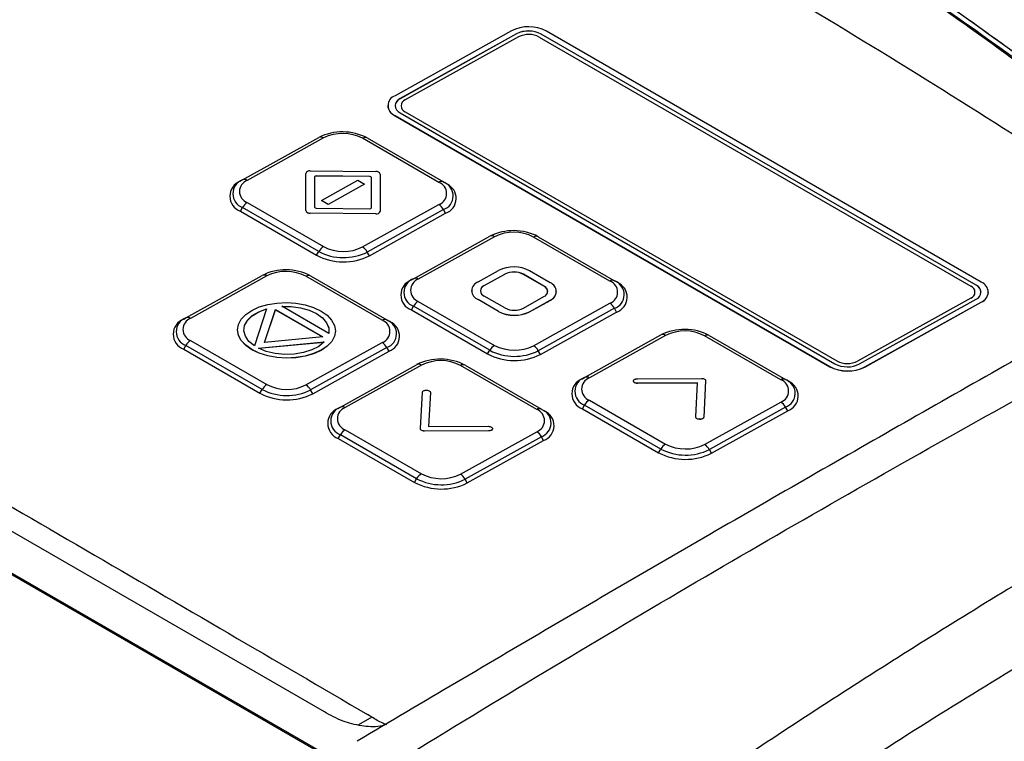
# Model space of a CAD drawing. Header units: millimetres. Extents: x -0.387 to 0.594, y -0.166 to 0.447.
# Tile 87 of 109: x 0.474 to 0.542, y 0.006 to 0.055. Entities that reach past the tile are written whole.
import ezdxf

# ---------------------------------------------------------------- set-up
doc = ezdxf.new("R2010")
doc.units = ezdxf.units.MM
doc.layers.add('FORMAT', color=7, linetype='Continuous')

msp = doc.modelspace()

# ---------------------------------------------------------------- linework, layer by layer
at = {"layer": 'FORMAT', "color": 7, "linetype": 'Continuous', "lineweight": 25}
for p, q in [((0.508126, 0.054724), (0.500137, 0.050273)), ((0.508479, 0.05452), (0.50049, 0.050069)), ((0.508479, 0.054512), (0.50049, 0.050061)), ((0.508621, 0.05431), (0.500844, 0.049977)), ((0.508479, 0.054512), (0.508479, 0.05452)), ((0.510035, 0.054296), (0.539662, 0.037193)), ((0.540016, 0.037277), (0.510176, 0.054503)), ((0.510176, 0.054503), (0.510176, 0.054495)), ((0.540016, 0.037269), (0.510176, 0.054495)), ((0.54037, 0.037474), (0.51053, 0.0547)), ((0.413823, 0.052067), (0.495601, 0.00486)), ((0.413903, 0.052118), (0.495685, 0.004908)), ((0.495292, 0.007988), (0.41975, 0.051596)), ((0.50049, 0.050069), (0.50049, 0.050061)), ((0.499639, 0.049605), (0.499639, 0.049597)), ((0.500137, 0.04891), (0.529977, 0.031684)), ((0.500137, 0.04891), (0.500137, 0.048901)), ((0.500137, 0.048901), (0.529977, 0.031676)), ((0.50049, 0.049107), (0.53033, 0.031881)), ((0.500844, 0.049175), (0.530472, 0.032072)), ((0.489671, 0.04449), (0.494903, 0.047405)), ((0.49523, 0.047374), (0.489999, 0.044459)), ((0.503145, 0.044326), (0.497912, 0.047347)), ((0.498235, 0.047371), (0.503467, 0.044351)), ((0.494019, 0.042393), (0.494023, 0.044942)), ((0.494019, 0.042385), (0.494022, 0.044934)), ((0.494023, 0.044943), (0.494022, 0.044935)), ((0.494023, 0.044942), (0.494022, 0.044934)), ((0.494323, 0.045109), (0.498816, 0.045061)), ((0.494621, 0.04471), (0.49462, 0.042615)), ((0.498417, 0.044726), (0.494721, 0.044765)), ((0.494721, 0.044765), (0.494721, 0.044757)), ((0.498417, 0.044718), (0.494721, 0.044757)), ((0.498417, 0.044726), (0.498417, 0.044718)), ((0.498514, 0.042572), (0.498517, 0.044668)), ((0.498514, 0.042569), (0.498517, 0.04466)), ((0.498517, 0.044668), (0.498517, 0.04466)), ((0.499116, 0.044888), (0.499112, 0.042339)), ((0.48952, 0.044403), (0.489671, 0.04449)), ((0.495085, 0.043079), (0.497586, 0.04447)), ((0.49805, 0.044202), (0.495548, 0.042811)), ((0.49805, 0.044194), (0.495548, 0.042803)), ((0.497586, 0.04447), (0.49805, 0.044202)), ((0.49805, 0.044202), (0.49805, 0.044194)), ((0.503467, 0.044351), (0.503524, 0.044317)), ((0.503674, 0.044224), (0.503524, 0.044317)), ((0.489521, 0.042345), (0.489672, 0.0426)), ((0.494904, 0.03958), (0.489672, 0.0426)), ((0.489999, 0.042938), (0.495231, 0.039918)), ((0.495548, 0.042811), (0.495085, 0.043079)), ((0.495085, 0.043079), (0.495085, 0.043071)), ((0.495548, 0.042803), (0.495085, 0.043071)), ((0.495548, 0.042811), (0.495548, 0.042803)), ((0.497913, 0.039891), (0.503145, 0.042805)), ((0.489521, 0.042345), (0.494753, 0.039325)), ((0.494019, 0.042393), (0.494019, 0.042385)), ((0.498812, 0.042172), (0.494318, 0.04222)), ((0.494318, 0.04222), (0.494318, 0.042212)), ((0.498812, 0.042164), (0.494318, 0.042212)), ((0.49472, 0.042557), (0.498414, 0.042516)), ((0.503468, 0.042461), (0.498236, 0.039546)), ((0.498381, 0.039288), (0.503613, 0.042203)), ((0.498514, 0.042572), (0.498514, 0.042571)), ((0.498812, 0.042172), (0.498812, 0.042164)), ((0.499112, 0.04233), (0.499112, 0.042338)), ((0.503613, 0.042203), (0.503468, 0.042461)), ((0.501409, 0.037714), (0.506641, 0.040629)), ((0.506968, 0.040598), (0.501737, 0.037683)), ((0.514883, 0.037551), (0.50965, 0.040571)), ((0.509973, 0.040595), (0.515205, 0.037575)), ((0.494753, 0.039325), (0.494904, 0.03958)), ((0.498381, 0.039288), (0.498236, 0.039546)), ((0.485784, 0.035025), (0.491016, 0.03794)), ((0.491343, 0.037909), (0.486111, 0.034994)), ((0.499257, 0.034861), (0.494025, 0.037882)), ((0.494347, 0.037906), (0.49958, 0.034885)), ((0.505835, 0.037491), (0.507249, 0.038279)), ((0.506259, 0.037246), (0.507673, 0.038034)), ((0.506259, 0.037238), (0.507673, 0.038026)), ((0.507673, 0.038034), (0.507673, 0.038026)), ((0.51036, 0.037205), (0.508946, 0.038021)), ((0.508946, 0.038021), (0.508946, 0.038013)), ((0.51036, 0.037197), (0.508946, 0.038013)), ((0.510784, 0.037441), (0.50937, 0.038258)), ((0.501258, 0.037627), (0.501409, 0.037714)), ((0.506259, 0.037246), (0.506259, 0.037238)), ((0.51036, 0.037205), (0.51036, 0.037197)), ((0.515205, 0.037575), (0.515262, 0.037541)), ((0.515412, 0.037448), (0.515262, 0.037541)), ((0.540016, 0.037269), (0.540016, 0.037277)), ((0.505396, 0.036901), (0.505396, 0.036893)), ((0.507674, 0.035708), (0.506259, 0.036525)), ((0.511224, 0.03682), (0.511224, 0.036828)), ((0.540867, 0.036771), (0.540868, 0.036779)), ((0.490818, 0.035776), (0.4914, 0.035944)), ((0.4914, 0.035944), (0.492028, 0.036048)), ((0.492028, 0.036048), (0.492684, 0.03608)), ((0.492362, 0.035827), (0.493021, 0.035817)), ((0.495593, 0.033962), (0.492362, 0.035827)), ((0.492377, 0.035818), (0.493021, 0.035809)), ((0.492684, 0.03608), (0.493338, 0.036036)), ((0.493338, 0.036036), (0.493964, 0.035921)), ((0.493964, 0.035921), (0.494545, 0.035741)), ((0.501259, 0.035569), (0.501409, 0.035825)), ((0.506642, 0.032804), (0.501409, 0.035825)), ((0.501737, 0.036162), (0.506969, 0.033142)), ((0.507249, 0.035472), (0.505835, 0.036288)), ((0.505835, 0.036288), (0.505835, 0.03628)), ((0.507249, 0.035464), (0.505835, 0.03628)), ((0.508946, 0.035695), (0.51036, 0.036483)), ((0.509371, 0.03545), (0.510785, 0.036238)), ((0.509371, 0.035442), (0.510785, 0.03623)), ((0.509651, 0.033115), (0.514883, 0.036029)), ((0.510785, 0.036238), (0.510785, 0.03623)), ((0.539663, 0.036391), (0.531886, 0.032058)), ((0.532027, 0.031864), (0.540016, 0.036315)), ((0.532381, 0.03166), (0.54037, 0.036111)), ((0.532381, 0.031652), (0.54037, 0.036103)), ((0.54037, 0.036103), (0.54037, 0.036111)), ((0.489589, 0.034935), (0.489896, 0.035262)), ((0.489896, 0.035262), (0.490312, 0.035545)), ((0.490005, 0.034859), (0.490332, 0.03518)), ((0.490005, 0.034851), (0.490332, 0.035171)), ((0.490312, 0.035545), (0.490818, 0.035776)), ((0.490332, 0.03518), (0.490781, 0.035449)), ((0.490332, 0.035171), (0.490781, 0.035441)), ((0.490332, 0.03518), (0.490332, 0.035171)), ((0.491327, 0.035658), (0.490487, 0.033104)), ((0.490781, 0.035449), (0.491327, 0.035658)), ((0.490781, 0.035441), (0.491324, 0.035648)), ((0.490781, 0.035449), (0.490781, 0.035441)), ((0.491188, 0.033342), (0.491931, 0.035598)), ((0.491191, 0.033342), (0.491931, 0.035589)), ((0.491931, 0.035598), (0.495181, 0.033721)), ((0.491931, 0.035598), (0.491931, 0.035589)), ((0.491931, 0.035589), (0.495169, 0.03372)), ((0.493021, 0.035817), (0.493657, 0.035727)), ((0.493021, 0.035817), (0.493021, 0.035809)), ((0.493021, 0.035809), (0.493657, 0.035719)), ((0.493657, 0.035727), (0.494243, 0.035562)), ((0.493657, 0.035727), (0.493657, 0.035719)), ((0.493657, 0.035719), (0.494243, 0.035553)), ((0.494243, 0.035562), (0.494752, 0.035327)), ((0.494243, 0.035562), (0.494243, 0.035553)), ((0.494243, 0.035553), (0.494752, 0.035319)), ((0.494545, 0.035741), (0.495059, 0.035498)), ((0.494752, 0.035327), (0.495156, 0.035035)), ((0.494752, 0.035327), (0.494752, 0.035319)), ((0.494752, 0.035319), (0.495156, 0.035026)), ((0.495059, 0.035498), (0.495478, 0.035205)), ((0.495478, 0.035205), (0.495787, 0.034871)), ((0.501259, 0.035569), (0.506491, 0.032549)), ((0.507249, 0.035472), (0.507249, 0.035464)), ((0.509371, 0.03545), (0.509371, 0.035442)), ((0.515206, 0.035685), (0.509974, 0.03277)), ((0.510119, 0.032512), (0.515351, 0.035427)), ((0.515351, 0.035427), (0.515206, 0.035685)), ((0.485633, 0.034938), (0.485784, 0.035025)), ((0.48933, 0.034208), (0.489394, 0.034581)), ((0.489394, 0.034581), (0.489589, 0.034935)), ((0.489769, 0.034135), (0.489811, 0.034507)), ((0.489769, 0.034133), (0.489811, 0.034499)), ((0.489811, 0.034507), (0.490005, 0.034859)), ((0.489811, 0.034499), (0.490005, 0.034851)), ((0.489811, 0.034507), (0.489811, 0.034499)), ((0.490005, 0.034859), (0.490005, 0.034851)), ((0.495156, 0.035035), (0.495441, 0.034698)), ((0.495156, 0.035035), (0.495156, 0.035026)), ((0.495156, 0.035026), (0.49544, 0.03469)), ((0.495441, 0.034698), (0.49544, 0.03469)), ((0.49544, 0.03469), (0.495588, 0.034327)), ((0.495441, 0.034698), (0.495588, 0.034336)), ((0.495787, 0.034871), (0.495979, 0.034514)), ((0.495979, 0.034514), (0.496044, 0.034143)), ((0.49958, 0.034885), (0.499636, 0.034852)), ((0.499787, 0.034759), (0.499636, 0.034852)), ((0.48933, 0.034208), (0.489329, 0.0342)), ((0.489397, 0.033827), (0.489329, 0.0342)), ((0.489397, 0.033835), (0.48933, 0.034208)), ((0.489589, 0.033475), (0.489397, 0.033835)), ((0.489397, 0.033835), (0.489397, 0.033827)), ((0.489589, 0.033467), (0.489397, 0.033827)), ((0.489868, 0.033767), (0.489769, 0.034135)), ((0.495588, 0.034336), (0.495593, 0.033962)), ((0.495588, 0.034336), (0.495588, 0.034327)), ((0.495588, 0.034327), (0.495593, 0.033962)), ((0.496044, 0.034143), (0.495979, 0.033773)), ((0.496044, 0.034135), (0.495979, 0.033765)), ((0.496044, 0.034143), (0.496044, 0.034135)), ((0.513147, 0.030938), (0.518379, 0.033853)), ((0.518706, 0.033822), (0.513475, 0.030908)), ((0.526621, 0.030775), (0.521388, 0.033795)), ((0.521711, 0.03382), (0.526943, 0.030799)), ((0.485633, 0.03288), (0.485784, 0.033135)), ((0.491017, 0.030115), (0.485784, 0.033135)), ((0.486111, 0.033473), (0.491344, 0.030452)), ((0.489898, 0.033144), (0.489589, 0.033475)), ((0.489589, 0.033475), (0.489589, 0.033467)), ((0.489898, 0.033136), (0.489589, 0.033467)), ((0.490113, 0.033416), (0.489868, 0.033767)), ((0.49031, 0.032852), (0.489898, 0.033144)), ((0.489898, 0.033144), (0.489898, 0.033136)), ((0.49031, 0.032844), (0.489898, 0.033136)), ((0.490487, 0.033104), (0.490113, 0.033416)), ((0.490759, 0.032947), (0.495276, 0.033378)), ((0.490776, 0.03294), (0.495265, 0.033369)), ((0.495181, 0.033721), (0.491188, 0.033342)), ((0.494026, 0.030425), (0.499257, 0.03334)), ((0.495276, 0.033378), (0.494904, 0.033072)), ((0.49579, 0.033418), (0.495481, 0.03309)), ((0.49579, 0.03341), (0.495481, 0.033082)), ((0.495979, 0.033773), (0.49579, 0.033418)), ((0.495979, 0.033765), (0.49579, 0.03341)), ((0.49579, 0.033418), (0.49579, 0.03341)), ((0.495979, 0.033773), (0.495979, 0.033765)), ((0.485633, 0.03288), (0.490866, 0.029859)), ((0.490821, 0.032611), (0.49031, 0.032852)), ((0.49031, 0.032852), (0.49031, 0.032844)), ((0.490821, 0.032603), (0.49031, 0.032844)), ((0.491303, 0.032729), (0.490759, 0.032947)), ((0.491403, 0.032431), (0.490821, 0.032611)), ((0.490821, 0.032611), (0.490821, 0.032603)), ((0.491402, 0.032423), (0.490821, 0.032603)), ((0.491919, 0.032586), (0.491303, 0.032729)), ((0.492567, 0.03252), (0.491919, 0.032586)), ((0.493223, 0.03254), (0.492567, 0.03252)), ((0.493849, 0.032643), (0.493223, 0.03254)), ((0.494418, 0.032824), (0.493849, 0.032643)), ((0.49455, 0.032572), (0.493967, 0.032402)), ((0.49455, 0.032564), (0.493967, 0.032394)), ((0.49958, 0.032996), (0.494348, 0.030081)), ((0.494904, 0.033072), (0.494418, 0.032824)), ((0.494494, 0.029823), (0.499726, 0.032737)), ((0.495059, 0.032804), (0.49455, 0.032572)), ((0.495059, 0.032796), (0.49455, 0.032564)), ((0.49455, 0.032572), (0.49455, 0.032564)), ((0.495481, 0.03309), (0.495059, 0.032804)), ((0.495481, 0.033082), (0.495059, 0.032796)), ((0.495059, 0.032804), (0.495059, 0.032796)), ((0.495481, 0.03309), (0.495481, 0.033082)), ((0.499726, 0.032737), (0.49958, 0.032996)), ((0.506491, 0.032549), (0.506642, 0.032804)), ((0.510119, 0.032512), (0.509974, 0.03277)), ((0.491403, 0.032431), (0.491402, 0.032423)), ((0.492031, 0.032306), (0.491402, 0.032423)), ((0.492031, 0.032314), (0.491403, 0.032431)), ((0.492685, 0.032271), (0.492031, 0.032314)), ((0.492031, 0.032314), (0.492031, 0.032306)), ((0.492685, 0.032263), (0.492031, 0.032306)), ((0.493338, 0.032301), (0.492685, 0.032271)), ((0.493338, 0.032293), (0.492685, 0.032263)), ((0.492685, 0.032271), (0.492685, 0.032263)), ((0.493967, 0.032402), (0.493338, 0.032301)), ((0.493967, 0.032394), (0.493338, 0.032293)), ((0.493338, 0.032301), (0.493338, 0.032293)), ((0.493967, 0.032402), (0.493967, 0.032394)), ((0.49639, 0.028902), (0.501622, 0.031817)), ((0.501949, 0.031786), (0.496718, 0.028871)), ((0.504954, 0.031783), (0.510186, 0.028763)), ((0.509864, 0.028738), (0.504631, 0.031759)), ((0.529977, 0.031676), (0.529977, 0.031684)), ((0.532381, 0.03166), (0.532381, 0.031652)), ((0.512996, 0.030851), (0.513147, 0.030938)), ((0.516505, 0.030693), (0.516505, 0.030685)), ((0.516585, 0.030586), (0.516585, 0.030578)), ((0.516772, 0.030851), (0.521172, 0.030875)), ((0.520897, 0.030562), (0.516787, 0.030539)), ((0.520896, 0.030553), (0.516787, 0.03053)), ((0.516787, 0.030539), (0.516787, 0.03053)), ((0.520783, 0.028232), (0.520897, 0.030562)), ((0.521454, 0.030712), (0.521332, 0.028218)), ((0.521454, 0.030704), (0.521332, 0.02821)), ((0.521454, 0.030712), (0.521454, 0.030704)), ((0.526943, 0.030799), (0.527, 0.030765)), ((0.52715, 0.030672), (0.527, 0.030765)), ((0.490866, 0.029859), (0.491017, 0.030115)), ((0.494494, 0.029823), (0.494348, 0.030081)), ((0.501878, 0.027428), (0.502022, 0.029922)), ((0.502571, 0.029906), (0.502437, 0.027577)), ((0.502571, 0.029898), (0.502437, 0.027577)), ((0.502571, 0.029906), (0.502571, 0.029898)), ((0.513475, 0.029386), (0.518707, 0.026366)), ((0.521389, 0.026339), (0.526621, 0.029254)), ((0.49624, 0.028815), (0.49639, 0.028902)), ((0.510186, 0.028763), (0.510243, 0.028729)), ((0.510394, 0.028636), (0.510243, 0.028729)), ((0.512997, 0.028793), (0.513147, 0.029049)), ((0.512997, 0.028793), (0.518229, 0.025773)), ((0.51838, 0.026028), (0.513147, 0.029049)), ((0.526944, 0.028909), (0.521712, 0.025994)), ((0.521857, 0.025736), (0.527089, 0.028651)), ((0.527089, 0.028651), (0.526944, 0.028909)), ((0.52105, 0.028069), (0.52105, 0.028061)), ((0.521332, 0.028218), (0.521332, 0.02821)), ((0.496718, 0.02735), (0.50195, 0.02433)), ((0.50656, 0.027276), (0.502159, 0.027264)), ((0.50656, 0.027268), (0.502159, 0.027255)), ((0.502159, 0.027264), (0.502159, 0.027255)), ((0.502437, 0.027577), (0.506547, 0.027588)), ((0.504632, 0.024302), (0.509864, 0.027217)), ((0.50656, 0.027276), (0.50656, 0.027268)), ((0.49624, 0.026757), (0.496391, 0.027012)), ((0.49624, 0.026757), (0.501472, 0.023737)), ((0.501623, 0.023992), (0.496391, 0.027012)), ((0.510187, 0.026873), (0.504955, 0.023958)), ((0.505101, 0.0237), (0.510332, 0.026615)), ((0.510332, 0.026615), (0.510187, 0.026873)), ((0.518229, 0.025773), (0.51838, 0.026028)), ((0.521857, 0.025736), (0.521712, 0.025994)), ((0.501472, 0.023737), (0.501623, 0.023992)), ((0.505101, 0.0237), (0.504955, 0.023958)), ((0.498547, 0.007634), (0.497633, 0.007094)), ((0.498551, 0.007638), (0.498246, 0.007809))]:
    msp.add_line(p, q, dxfattribs=at)
for centre, radius, start, end in [((0.509304, 0.052347), 0.0026535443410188, 62.48453, 116.356986), ((0.509311, 0.052842), 0.0018730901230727, 62.48453, 116.356986), ((0.509311, 0.052834), 0.0018730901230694, 62.48453, 116.356986), ((0.509314, 0.052911), 0.001560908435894, 62.48453, 116.356986), ((0.500384, 0.049592), 0.0007251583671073, 109.928721, 250.086631), ((0.500723, 0.049521), 0.0005880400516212, 113.315163, 173.344292), ((0.500665, 0.049588), 0.0005118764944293, 109.928721, 250.086631), ((0.500444, 0.049647), 0.0008064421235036, 183.603774, 247.628775), ((0.500989, 0.049576), 0.0004265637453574, 109.928721, 250.086631), ((0.49504, 0.047107), 0.0003283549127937, 54.576507, 114.665144), ((0.496536, 0.04411), 0.0036776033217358, 62.48453, 116.356986), ((0.496545, 0.044722), 0.0029601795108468, 62.48453, 116.356986), ((0.498094, 0.047085), 0.0003188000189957, 63.80885, 124.7896), ((0.494269, 0.044852), 0.0002621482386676, 78.141227, 160.013988), ((0.494703, 0.044669), 8.96446947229e-05, 78.784023, 157.001931), ((0.494703, 0.04468), 8.73419309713e-05, 78.126193, 160.060776), ((0.498433, 0.044638), 8.91447722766e-05, 19.618259, 100.298767), ((0.498433, 0.04463), 8.91447722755e-05, 19.618259, 100.298767), ((0.498864, 0.044798), 0.0002674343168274, 19.618259, 100.298767), ((0.489893, 0.043374), 0.0010944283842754, 109.928721, 250.086631), ((0.490014, 0.043545), 0.0010050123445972, 109.928721, 250.086631), ((0.490274, 0.043699), 0.0008089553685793, 109.928721, 250.086631), ((0.489808, 0.044192), 0.0003283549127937, 54.576507, 114.665144), ((0.502869, 0.043566), 0.0008089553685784, 289.928721, 70.086631), ((0.503327, 0.044065), 0.0003188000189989, 63.80885, 124.7896), ((0.503135, 0.0434), 0.0009962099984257, 289.520483, 67.010966), ((0.503251, 0.043225), 0.0010848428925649, 289.520483, 67.010966), ((0.490478, 0.042147), 0.000924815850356, 121.174541, 150.639535), ((0.494704, 0.042644), 8.9153720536e-05, 199.654312, 280.262714), ((0.502658, 0.042026), 0.0009186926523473, 28.249778, 58.015932), ((0.494271, 0.042483), 0.0002674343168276, 199.618259, 280.298767), ((0.494271, 0.042475), 0.0002674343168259, 199.618259, 280.298767), ((0.498432, 0.042602), 8.74153629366e-05, 258.119755, 340.003716), ((0.498866, 0.042429), 0.0002621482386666, 258.141227, 340.013988), ((0.498866, 0.042421), 0.0002621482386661, 258.141227, 340.013988), ((0.506778, 0.040331), 0.0003283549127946, 54.576507, 114.665144), ((0.508274, 0.037334), 0.0036776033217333, 62.48453, 116.356986), ((0.508283, 0.037946), 0.0029601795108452, 62.48453, 116.356986), ((0.509832, 0.040309), 0.0003188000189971, 63.80885, 124.7896), ((0.49571, 0.039126), 0.0009248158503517, 121.174541, 150.639535), ((0.496599, 0.042543), 0.0029601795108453, 242.48453, 296.356986), ((0.497427, 0.039111), 0.0009186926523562, 28.249778, 58.015932), ((0.496603, 0.042876), 0.0040048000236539, 242.48453, 296.356986), ((0.496603, 0.042841), 0.0036776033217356, 242.48453, 296.356986), ((0.508289, 0.036181), 0.0023413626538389, 62.48453, 116.356986), ((0.492648, 0.034644), 0.003677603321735, 62.48453, 116.356986), ((0.491153, 0.037641), 0.0003283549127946, 54.576507, 114.665144), ((0.492657, 0.035256), 0.0029601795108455, 62.48453, 116.356986), ((0.494207, 0.03762), 0.0003188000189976, 63.80885, 124.7896), ((0.508297, 0.036775), 0.0014048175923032, 62.48453, 116.356986), ((0.508297, 0.036767), 0.0014048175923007, 62.48453, 116.356986), ((0.501631, 0.036598), 0.0010944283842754, 109.928721, 250.086631), ((0.501752, 0.036769), 0.0010050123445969, 109.928721, 250.086631), ((0.502012, 0.036923), 0.0008089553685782, 109.928721, 250.086631), ((0.501546, 0.037416), 0.0003283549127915, 54.576507, 114.665144), ((0.506053, 0.03689), 0.0006398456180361, 109.928721, 250.086631), ((0.506434, 0.036833), 0.0004410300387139, 113.315163, 173.344292), ((0.50639, 0.036885), 0.0003839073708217, 109.928721, 250.086631), ((0.510186, 0.036793), 0.0004395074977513, 4.622419, 66.61013), ((0.51023, 0.036844), 0.0003839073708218, 289.928721, 70.086631), ((0.510567, 0.03684), 0.0006398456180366, 289.928721, 70.086631), ((0.514607, 0.03679), 0.000808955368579, 289.928721, 70.086631), ((0.515065, 0.037289), 0.0003188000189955, 63.80885, 124.7896), ((0.514873, 0.036624), 0.0009962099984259, 289.520483, 67.010966), ((0.514989, 0.036449), 0.0010848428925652, 289.520483, 67.010966), ((0.539517, 0.036792), 0.0004265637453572, 289.928721, 70.086631), ((0.539783, 0.036731), 0.0005860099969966, 4.622419, 66.61013), ((0.539842, 0.036796), 0.000511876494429, 289.928721, 70.086631), ((0.540123, 0.036793), 0.0007251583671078, 289.928721, 70.086631), ((0.506106, 0.036938), 0.0007115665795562, 183.603774, 247.628775), ((0.510494, 0.036905), 0.000735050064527, 293.315163, 353.344292), ((0.54004, 0.036868), 0.000833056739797, 293.315163, 353.344292), ((0.502215, 0.035371), 0.0009248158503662, 121.174541, 150.639535), ((0.514396, 0.03525), 0.0009186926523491, 28.249778, 58.015932), ((0.508331, 0.037548), 0.0023413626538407, 242.48453, 296.356986), ((0.508331, 0.03754), 0.0023413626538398, 242.48453, 296.356986), ((0.508323, 0.036954), 0.0014048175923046, 242.48453, 296.356986), ((0.486006, 0.033909), 0.0010944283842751, 109.928721, 250.086631), ((0.486126, 0.03408), 0.0010050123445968, 109.928721, 250.086631), ((0.486387, 0.034234), 0.0008089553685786, 109.928721, 250.086631), ((0.485921, 0.034727), 0.0003283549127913, 54.576507, 114.665144), ((0.499439, 0.034599), 0.0003188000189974, 63.80885, 124.7896), ((0.498982, 0.034101), 0.0008089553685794, 289.928721, 70.086631), ((0.499247, 0.033935), 0.0009962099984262, 289.520483, 67.010966), ((0.499363, 0.03376), 0.0010848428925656, 289.520483, 67.010966), ((0.518516, 0.033555), 0.0003283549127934, 54.576507, 114.665144), ((0.520012, 0.030558), 0.0036776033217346, 62.48453, 116.356986), ((0.520021, 0.03117), 0.0029601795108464, 62.48453, 116.356986), ((0.52157, 0.033533), 0.0003188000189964, 63.80885, 124.7896), ((0.48659, 0.032682), 0.000924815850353, 121.174541, 150.639535), ((0.498771, 0.032561), 0.0009186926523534, 28.249778, 58.015932), ((0.507448, 0.032351), 0.0009248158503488, 121.174541, 150.639535), ((0.508337, 0.035767), 0.0029601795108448, 242.48453, 296.356986), ((0.508341, 0.036101), 0.0040048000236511, 242.48453, 296.356986), ((0.508341, 0.036066), 0.0036776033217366, 242.48453, 296.356986), ((0.509165, 0.032335), 0.0009186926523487, 28.249778, 58.015932), ((0.501759, 0.031518), 0.0003283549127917, 54.576507, 114.665144), ((0.503255, 0.028522), 0.0036776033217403, 62.48453, 116.356986), ((0.503264, 0.029134), 0.0029601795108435, 62.48453, 116.356986), ((0.504813, 0.031497), 0.0003188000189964, 63.80885, 124.7896), ((0.531196, 0.033542), 0.0018730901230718, 242.48453, 296.356986), ((0.531193, 0.033456), 0.0015609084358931, 242.48453, 296.356986), ((0.531203, 0.034038), 0.002653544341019, 242.48453, 296.356986), ((0.531203, 0.034029), 0.0026535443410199, 242.48453, 296.356986), ((0.491823, 0.029661), 0.0009248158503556, 121.174541, 150.639535), ((0.492711, 0.033078), 0.0029601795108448, 242.48453, 296.356986), ((0.493539, 0.029646), 0.0009186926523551, 28.249778, 58.015932), ((0.513369, 0.029822), 0.0010944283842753, 109.928721, 250.086631), ((0.51349, 0.029994), 0.0010050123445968, 109.928721, 250.086631), ((0.51375, 0.030147), 0.0008089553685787, 109.928721, 250.086631), ((0.513284, 0.03064), 0.0003283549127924, 54.576507, 114.665144), ((0.526345, 0.030014), 0.0008089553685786, 289.928721, 70.086631), ((0.526803, 0.030513), 0.0003188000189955, 63.80885, 124.7896), ((0.526611, 0.029848), 0.0009962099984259, 289.520483, 67.010966), ((0.526727, 0.029673), 0.0010848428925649, 289.520483, 67.010966), ((0.492716, 0.033411), 0.0040048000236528, 242.48453, 296.356986), ((0.492716, 0.033376), 0.0036776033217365, 242.48453, 296.356986), ((0.513953, 0.028595), 0.0009248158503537, 121.174541, 150.639535), ((0.526134, 0.028474), 0.0009186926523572, 28.249778, 58.015932), ((0.496613, 0.027786), 0.001094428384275, 109.928721, 250.086631), ((0.496733, 0.027957), 0.0010050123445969, 109.928721, 250.086631), ((0.496993, 0.028111), 0.0008089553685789, 109.928721, 250.086631), ((0.496527, 0.028604), 0.0003283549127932, 54.576507, 114.665144), ((0.509588, 0.027978), 0.0008089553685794, 289.928721, 70.086631), ((0.510046, 0.028477), 0.0003188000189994, 63.80885, 124.7896), ((0.509854, 0.027812), 0.000996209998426, 289.520483, 67.010966), ((0.50997, 0.027637), 0.0010848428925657, 289.520483, 67.010966), ((0.497197, 0.026559), 0.0009248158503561, 121.174541, 150.639535), ((0.509377, 0.026438), 0.0009186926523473, 28.249778, 58.015932), ((0.519186, 0.025575), 0.0009248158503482, 121.174541, 150.639535), ((0.520075, 0.028991), 0.0029601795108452, 242.48453, 296.356986), ((0.520079, 0.029325), 0.0040048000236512, 242.48453, 296.356986), ((0.520079, 0.02929), 0.0036776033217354, 242.48453, 296.356986), ((0.520902, 0.02556), 0.0009186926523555, 28.249778, 58.015932), ((0.502429, 0.023538), 0.0009248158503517, 121.174541, 150.639535), ((0.503318, 0.026955), 0.0029601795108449, 242.48453, 296.356986), ((0.503323, 0.027288), 0.0040048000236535, 242.48453, 296.356986), ((0.503322, 0.027253), 0.0036776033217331, 242.48453, 296.356986), ((0.504146, 0.023523), 0.000918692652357, 28.249778, 58.015932)]:
    msp.add_arc(centre, radius, start, end, dxfattribs=at)
for points, knots in [([(0.4115878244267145, 0.0546705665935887), (0.4148598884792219, 0.0566687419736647), (0.4214044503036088, 0.0606653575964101), (0.4344965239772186, 0.068446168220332), (0.4499372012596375, 0.0773306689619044), (0.4677155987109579, 0.0871572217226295), (0.4789390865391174, 0.0930414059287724), (0.4845519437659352, 0.0959840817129)], [0, 0, 0, 0, 0.1343739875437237, 0.2687657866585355, 0.537670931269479, 0.7687896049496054, 1, 1, 1, 1]), ([(0.5724201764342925, 0.0452607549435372), (0.5683710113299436, 0.0482945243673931), (0.562294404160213, 0.0528473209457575), (0.5541777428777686, 0.0585131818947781), (0.5476374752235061, 0.0629286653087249), (0.5406522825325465, 0.0674436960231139), (0.5332284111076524, 0.0720131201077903), (0.5258196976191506, 0.0763410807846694), (0.5180270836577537, 0.0806465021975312), (0.509869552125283, 0.0848722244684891), (0.501360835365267, 0.0889509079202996), (0.4929057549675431, 0.0927001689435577), (0.4873375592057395, 0.0948890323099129), (0.4845515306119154, 0.0959842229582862)], [0, 0, 0, 0, 0.1362650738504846, 0.2044938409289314, 0.2728141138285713, 0.3562397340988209, 0.4397506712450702, 0.5235200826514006, 0.6073763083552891, 0.7051890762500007, 0.8031391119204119, 0.9015012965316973, 1, 1, 1, 1]), ([(0.4139004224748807, 0.0542572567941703), (0.4143244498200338, 0.0545213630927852), (0.4197436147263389, 0.0578967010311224), (0.4302056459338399, 0.0642547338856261), (0.445381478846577, 0.0730612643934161), (0.4606711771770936, 0.0815462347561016), (0.4709610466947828, 0.086896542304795), (0.4761068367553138, 0.0895721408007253)], [0, 0, 0, 0, 0.0207649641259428, 0.2653809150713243, 0.5100716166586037, 0.754995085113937, 1, 1, 1, 1]), ([(0.4760713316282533, 0.0877654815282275), (0.476582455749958, 0.088008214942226), (0.4775941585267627, 0.0884886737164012), (0.4794852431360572, 0.088907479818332), (0.4813959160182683, 0.0890374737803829), (0.483457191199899, 0.0889535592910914), (0.485404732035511, 0.0884959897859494), (0.4872739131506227, 0.087840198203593), (0.4924434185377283, 0.0861272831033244), (0.5006939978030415, 0.0829563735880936), (0.5119992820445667, 0.0777895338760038), (0.5230803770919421, 0.0718388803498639), (0.5339283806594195, 0.0651344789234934), (0.5445020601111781, 0.0576687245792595), (0.5519704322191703, 0.0517656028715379), (0.5564432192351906, 0.0479147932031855), (0.5581772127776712, 0.0464892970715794), (0.5595403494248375, 0.0450437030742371), (0.560078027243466, 0.0436220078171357), (0.5602118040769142, 0.0425214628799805), (0.5598864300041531, 0.0419423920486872), (0.5597722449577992, 0.0417391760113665)], [0, 0, 0, 0, 0.0161085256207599, 0.0318847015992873, 0.0474864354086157, 0.0633136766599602, 0.0845617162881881, 0.1059981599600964, 0.1274059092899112, 0.2555766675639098, 0.3836560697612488, 0.5117311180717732, 0.6396015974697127, 0.7675102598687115, 0.8958211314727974, 0.9172738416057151, 0.9387588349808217, 0.9600537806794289, 0.9759047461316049, 0.991544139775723, 1, 1, 1, 1]), ([(0.4760713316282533, 0.0877654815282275), (0.476582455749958, 0.088008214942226), (0.4775941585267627, 0.0884886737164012), (0.4794852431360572, 0.088907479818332), (0.4813959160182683, 0.0890374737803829), (0.483457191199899, 0.0889535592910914), (0.485404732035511, 0.0884959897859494), (0.4872739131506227, 0.087840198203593), (0.4924434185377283, 0.0861272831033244), (0.5006939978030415, 0.0829563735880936), (0.5119992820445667, 0.0777895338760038), (0.5230803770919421, 0.0718388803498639), (0.5339283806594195, 0.0651344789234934), (0.5445020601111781, 0.0576687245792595), (0.5519704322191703, 0.0517656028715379), (0.5564432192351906, 0.0479147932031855), (0.5581772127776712, 0.0464892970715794), (0.5595403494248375, 0.0450437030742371), (0.560078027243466, 0.0436220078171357), (0.5602118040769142, 0.0425214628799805), (0.5598864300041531, 0.0419423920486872), (0.5597722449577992, 0.0417391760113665)], [0, 0, 0, 0, 0.0161085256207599, 0.0318847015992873, 0.0474864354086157, 0.0633136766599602, 0.0845617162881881, 0.1059981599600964, 0.1274059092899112, 0.2555766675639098, 0.3836560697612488, 0.5117311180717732, 0.6396015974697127, 0.7675102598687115, 0.8958211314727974, 0.9172738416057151, 0.9387588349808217, 0.9600537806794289, 0.9759047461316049, 0.991544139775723, 1, 1, 1, 1]), ([(0.4777821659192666, 0.0835455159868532), (0.4780879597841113, 0.0837200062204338), (0.4786897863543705, 0.0840634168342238), (0.4798169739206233, 0.0843608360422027), (0.4811601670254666, 0.0844902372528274), (0.4825610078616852, 0.084286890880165), (0.4846314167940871, 0.0839295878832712), (0.4868779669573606, 0.0831442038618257), (0.4922569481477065, 0.0811990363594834), (0.5003011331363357, 0.0779465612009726), (0.5108935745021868, 0.0729447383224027), (0.5213411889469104, 0.0672854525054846), (0.5316219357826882, 0.0609801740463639), (0.5417288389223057, 0.0540356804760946), (0.5491547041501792, 0.04834722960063), (0.5540490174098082, 0.0443771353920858), (0.5560500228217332, 0.0426841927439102), (0.5571512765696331, 0.0413356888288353), (0.5574691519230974, 0.0407082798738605), (0.5575904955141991, 0.0404687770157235)], [0, 0, 0, 0, 0.0105790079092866, 0.0208203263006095, 0.030834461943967, 0.045958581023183, 0.0617681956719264, 0.0943113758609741, 0.127029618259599, 0.2575768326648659, 0.3878906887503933, 0.5181084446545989, 0.6482211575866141, 0.7784469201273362, 0.909065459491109, 0.9418186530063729, 0.9744020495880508, 0.9902284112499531, 1, 1, 1, 1]), ([(0.4777821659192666, 0.0835455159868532), (0.4780075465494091, 0.083679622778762), (0.4784522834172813, 0.0839442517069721), (0.4792630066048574, 0.0842207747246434), (0.4801064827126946, 0.0843947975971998), (0.4812474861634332, 0.0844767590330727), (0.4825618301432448, 0.0842879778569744), (0.4852315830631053, 0.0838183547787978), (0.4883807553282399, 0.0825802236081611), (0.4926359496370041, 0.0810264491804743), (0.4968295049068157, 0.0793242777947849), (0.501015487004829, 0.0775307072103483), (0.5065151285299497, 0.0750213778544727), (0.513305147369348, 0.0716537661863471), (0.522133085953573, 0.0667998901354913), (0.5316263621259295, 0.0609772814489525), (0.5417341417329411, 0.0540320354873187), (0.549160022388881, 0.0483425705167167), (0.5540553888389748, 0.0443723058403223), (0.5560551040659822, 0.0426786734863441), (0.5571558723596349, 0.0413298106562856), (0.5574723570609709, 0.0407020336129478), (0.5575932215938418, 0.0404622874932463)], [0, 0, 0, 0, 0.0079876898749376, 0.0157618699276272, 0.023383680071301, 0.0308910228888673, 0.0460142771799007, 0.0618229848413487, 0.1129360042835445, 0.1641827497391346, 0.2153564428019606, 0.266478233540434, 0.3175691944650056, 0.4178857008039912, 0.5181401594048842, 0.6482440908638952, 0.7784611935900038, 0.909071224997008, 0.9418223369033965, 0.9744015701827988, 0.9902240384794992, 1, 1, 1, 1]), ([(0.4776914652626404, 0.0834983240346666), (0.4766481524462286, 0.0829481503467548), (0.4746574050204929, 0.081898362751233), (0.4716667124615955, 0.0803054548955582), (0.4673619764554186, 0.0779977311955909), (0.4597794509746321, 0.0738791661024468), (0.4480685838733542, 0.0673604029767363), (0.4375786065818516, 0.0613191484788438), (0.4301710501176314, 0.0569604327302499), (0.4272655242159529, 0.0552340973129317), (0.424885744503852, 0.0538190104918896), (0.4231352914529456, 0.0527525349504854), (0.4216569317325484, 0.0519130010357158), (0.420969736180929, 0.0512942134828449), (0.4208568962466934, 0.0510412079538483), (0.4208271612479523, 0.0509745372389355)], [0, 0, 0, 0, 0.0545915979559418, 0.1041663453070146, 0.1564019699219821, 0.2797083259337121, 0.5006079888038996, 0.7684918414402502, 0.8279789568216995, 0.8876777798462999, 0.9205180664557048, 0.9520160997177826, 0.9802382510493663, 0.9947924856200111, 1, 1, 1, 1]), ([(0.4223093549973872, 0.0519497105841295), (0.4316126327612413, 0.0574503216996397), (0.4461267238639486, 0.0660318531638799), (0.4629333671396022, 0.075297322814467), (0.4714441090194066, 0.0798754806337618), (0.4751905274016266, 0.0818633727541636), (0.4768392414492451, 0.0827343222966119), (0.4776323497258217, 0.0831512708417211), (0.4779812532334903, 0.0833353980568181), (0.4781347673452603, 0.0834164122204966)], [0, 0, 0, 0, 0.4998351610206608, 0.7797953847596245, 0.9030815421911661, 0.9573511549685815, 0.9812338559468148, 0.9917430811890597, 1, 1, 1, 1]), ([(0.4782064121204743, 0.0833987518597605), (0.4773094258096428, 0.0829235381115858), (0.4745786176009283, 0.0814767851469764), (0.4681795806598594, 0.07807188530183), (0.4608407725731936, 0.0740752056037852), (0.4516655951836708, 0.0689793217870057), (0.4443243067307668, 0.0648187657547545), (0.4369829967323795, 0.0605760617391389), (0.4317020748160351, 0.057483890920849), (0.4272162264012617, 0.0548273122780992), (0.4245657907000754, 0.0532401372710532), (0.4235254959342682, 0.0526171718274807)], [0, 0, 0, 0, 0.0492403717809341, 0.1499086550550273, 0.3512484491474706, 0.4519167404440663, 0.6532565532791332, 0.7539248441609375, 0.8545931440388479, 0.9429278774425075, 1, 1, 1, 1]), ([(0.5553100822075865, 0.0391894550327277), (0.5553014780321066, 0.0391953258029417), (0.5549125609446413, 0.039460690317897), (0.5529998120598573, 0.0407628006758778), (0.5479981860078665, 0.0441089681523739), (0.5370120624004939, 0.0512111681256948), (0.5207149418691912, 0.0610471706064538), (0.5036747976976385, 0.0704710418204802), (0.4913225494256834, 0.0768037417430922), (0.4855530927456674, 0.0797258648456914), (0.4828104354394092, 0.0810218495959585), (0.4817595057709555, 0.0816208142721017), (0.4807106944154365, 0.0819586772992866), (0.4798167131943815, 0.0820107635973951), (0.4789389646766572, 0.0818995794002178), (0.4784800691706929, 0.0816925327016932), (0.4782506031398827, 0.0815890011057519)], [0, 0, 0, 0, 0.0003709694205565, 0.0167681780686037, 0.0823561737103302, 0.2135285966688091, 0.4758104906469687, 0.7379457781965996, 0.8690961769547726, 0.9346816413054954, 0.9510790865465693, 0.9674764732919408, 0.975603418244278, 0.9837320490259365, 0.9918653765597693, 0.9999999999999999, 0.9999999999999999, 0.9999999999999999, 0.9999999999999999]), ([(0.5281856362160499, 0.0700915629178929), (0.530074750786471, 0.0689211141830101), (0.5338542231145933, 0.0665794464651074), (0.5403732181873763, 0.0622248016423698), (0.5468194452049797, 0.0576213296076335), (0.5525835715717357, 0.0532156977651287), (0.5562038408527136, 0.0503148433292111), (0.5584500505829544, 0.0484837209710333), (0.5594683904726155, 0.0476210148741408), (0.5598922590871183, 0.0472619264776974)], [0, 0, 0, 0, 0.1742354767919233, 0.34858561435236, 0.6081009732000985, 0.7825801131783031, 0.8996939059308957, 0.9582491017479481, 1, 1, 1, 1]), ([(0.5281856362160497, 0.0700915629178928), (0.5308556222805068, 0.0684264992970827), (0.5361991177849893, 0.06509417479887), (0.5440933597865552, 0.0596171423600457), (0.5519057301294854, 0.0538183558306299), (0.5570124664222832, 0.0496412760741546), (0.5595675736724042, 0.0475513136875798)], [0, 0, 0, 0, 0.2491659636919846, 0.4986607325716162, 0.7491596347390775, 1, 1, 1, 1]), ([(0.5281856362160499, 0.0700915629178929), (0.530074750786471, 0.0689211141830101), (0.5338542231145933, 0.0665794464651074), (0.5403732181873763, 0.0622248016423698), (0.5468194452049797, 0.0576213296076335), (0.5525835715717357, 0.0532156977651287), (0.5562038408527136, 0.0503148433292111), (0.5584500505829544, 0.0484837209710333), (0.5594683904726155, 0.0476210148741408), (0.5598922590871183, 0.0472619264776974)], [0, 0, 0, 0, 0.1742354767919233, 0.34858561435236, 0.6081009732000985, 0.7825801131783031, 0.8996939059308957, 0.9582491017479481, 1, 1, 1, 1]), ([(0.5208933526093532, 0.0669304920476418), (0.5220656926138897, 0.0662453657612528), (0.5255829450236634, 0.0641898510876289), (0.5313959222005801, 0.060547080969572), (0.5394026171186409, 0.0551867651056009), (0.5469036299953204, 0.049607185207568), (0.5530655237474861, 0.0449130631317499), (0.5558699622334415, 0.0423726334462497), (0.5568363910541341, 0.0411418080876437), (0.5571193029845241, 0.0406385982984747), (0.5572613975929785, 0.0403858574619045)], [0, 0, 0, 0, 0.0920074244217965, 0.2760405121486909, 0.4602687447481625, 0.7310655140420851, 0.8897619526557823, 0.9568685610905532, 0.9783369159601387, 1, 1, 1, 1]), ([(0.5210124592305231, 0.066943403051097), (0.524190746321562, 0.0650493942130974), (0.5305494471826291, 0.0612601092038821), (0.5399352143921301, 0.0549022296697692), (0.5476328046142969, 0.0491850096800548), (0.5529812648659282, 0.0449807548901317), (0.5555849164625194, 0.0427989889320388), (0.5567254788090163, 0.0414552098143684), (0.5571404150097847, 0.040765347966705), (0.5573435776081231, 0.0404275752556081)], [0, 0, 0, 0, 0.2503181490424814, 0.5008037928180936, 0.751891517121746, 0.8778092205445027, 0.940412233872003, 0.9708244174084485, 1, 1, 1, 1]), ([(0.4993463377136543, 0.0040106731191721), (0.5026150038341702, 0.0060108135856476), (0.5091527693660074, 0.0100113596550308), (0.522241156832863, 0.0177943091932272), (0.5376963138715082, 0.0266704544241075), (0.555520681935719, 0.0364704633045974), (0.5667860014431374, 0.0423304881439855), (0.5724197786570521, 0.0452610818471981)], [0, 0, 0, 0, 0.134374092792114, 0.2687659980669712, 0.5376713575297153, 0.7687898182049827, 1, 1, 1, 1]), ([(0.5594179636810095, 0.0414795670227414), (0.5548892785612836, 0.0389640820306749), (0.5458306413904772, 0.0339324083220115), (0.5321058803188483, 0.0261425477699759), (0.5182838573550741, 0.0181780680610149), (0.5067469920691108, 0.011430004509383), (0.4998110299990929, 0.00732070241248), (0.4975398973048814, 0.0059751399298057)], [0, 0, 0, 0, 0.2227048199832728, 0.4454719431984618, 0.6684202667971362, 0.8914265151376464, 1, 1, 1, 1]), ([(0.5165852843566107, 0.0305779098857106), (0.5165608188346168, 0.0305953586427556), (0.516516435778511, 0.0306270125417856), (0.5165086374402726, 0.0306667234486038), (0.5165051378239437, 0.0306845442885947)], [0, 0, 0, 0, 0.5512356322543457, 0.9999999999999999, 0.9999999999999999, 0.9999999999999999, 0.9999999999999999]), ([(0.5165052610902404, 0.0306927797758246), (0.51650937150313, 0.0307160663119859), (0.5165174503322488, 0.0307618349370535), (0.5165882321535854, 0.0308130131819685), (0.5166761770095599, 0.0308443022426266), (0.5167394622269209, 0.0308484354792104), (0.5167716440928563, 0.0308505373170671)], [0, 0, 0, 0, 0.2841316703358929, 0.5584478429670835, 0.7754614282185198, 1, 1, 1, 1]), ([(0.5165854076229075, 0.0305861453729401), (0.5165609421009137, 0.0306035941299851), (0.516516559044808, 0.0306352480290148), (0.5165087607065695, 0.0306749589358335), (0.5165052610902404, 0.0306927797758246)], [0, 0, 0, 0, 0.5512356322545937, 1, 1, 1, 1]), ([(0.5167872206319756, 0.0305304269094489), (0.5167442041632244, 0.0305330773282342), (0.5166683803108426, 0.0305377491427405), (0.5166103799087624, 0.030565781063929), (0.5165852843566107, 0.0305779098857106)], [0, 0, 0, 0, 0.5673210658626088, 1, 1, 1, 1]), ([(0.5167873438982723, 0.0305386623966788), (0.5167443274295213, 0.0305413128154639), (0.5166685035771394, 0.0305459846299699), (0.5166105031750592, 0.0305740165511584), (0.5165854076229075, 0.0305861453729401)], [0, 0, 0, 0, 0.5673210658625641, 1, 1, 1, 1]), ([(0.5211715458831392, 0.0308754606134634), (0.5212132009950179, 0.0308721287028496), (0.5212963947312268, 0.0308654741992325), (0.5213880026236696, 0.0308209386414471), (0.5214452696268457, 0.030768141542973), (0.5214511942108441, 0.0307309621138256), (0.5214541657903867, 0.0307123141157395)], [0, 0, 0, 0, 0.2799576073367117, 0.5591323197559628, 0.7788750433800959, 1, 1, 1, 1]), ([(0.5020215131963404, 0.0299215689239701), (0.502028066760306, 0.0299446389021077), (0.5020409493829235, 0.0299899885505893), (0.5021173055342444, 0.0300385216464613), (0.50220867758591, 0.0300665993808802), (0.5022724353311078, 0.0300685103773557), (0.502304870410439, 0.0300694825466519)], [0, 0, 0, 0, 0.2838742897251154, 0.558023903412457, 0.7751562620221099, 1, 1, 1, 1]), ([(0.502304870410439, 0.0300694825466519), (0.5023456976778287, 0.030065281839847), (0.5024259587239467, 0.0300570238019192), (0.5025130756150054, 0.0300128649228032), (0.502564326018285, 0.0299604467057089), (0.502568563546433, 0.0299242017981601), (0.5025707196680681, 0.0299057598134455)], [0, 0, 0, 0, 0.2840040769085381, 0.5583147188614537, 0.7752635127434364, 0.9999999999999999, 0.9999999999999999, 0.9999999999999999, 0.9999999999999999]), ([(0.4608946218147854, 0.0295561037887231), (0.4636165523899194, 0.0279794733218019), (0.4696147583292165, 0.0245051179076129), (0.4788892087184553, 0.019117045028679), (0.4886176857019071, 0.0134484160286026), (0.4950698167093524, 0.0096702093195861), (0.498245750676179, 0.0078104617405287)], [0, 0, 0, 0, 0.2186203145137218, 0.4817645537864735, 0.7449088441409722, 1, 1, 1, 1]), ([(0.5210502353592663, 0.028060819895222), (0.521009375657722, 0.0280649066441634), (0.5209290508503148, 0.0280729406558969), (0.5208415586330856, 0.0281168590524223), (0.5207898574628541, 0.0281691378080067), (0.5207853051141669, 0.0282053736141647), (0.5207829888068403, 0.0282238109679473)], [0, 0, 0, 0, 0.2840040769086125, 0.5583147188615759, 0.7752635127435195, 1, 1, 1, 1]), ([(0.5210503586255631, 0.028069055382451), (0.5210094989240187, 0.0280731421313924), (0.5209291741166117, 0.0280811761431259), (0.5208416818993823, 0.0281250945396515), (0.520789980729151, 0.0281773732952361), (0.5207854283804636, 0.0282136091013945), (0.520783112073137, 0.0282320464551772)], [0, 0, 0, 0, 0.2840040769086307, 0.5583147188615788, 0.77526351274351, 1, 1, 1, 1]), ([(0.5213322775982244, 0.0282095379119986), (0.5213259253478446, 0.0281864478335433), (0.5213134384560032, 0.0281410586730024), (0.5212375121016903, 0.0280923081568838), (0.5211463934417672, 0.0280639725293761), (0.5210826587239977, 0.0280618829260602), (0.5210502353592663, 0.028060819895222)], [0, 0, 0, 0, 0.2838742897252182, 0.5580239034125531, 0.7751562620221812, 1, 1, 1, 1]), ([(0.5213324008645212, 0.0282177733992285), (0.5213260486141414, 0.0281946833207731), (0.5213135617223, 0.0281492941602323), (0.5212376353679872, 0.0281005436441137), (0.5211465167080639, 0.0280722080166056), (0.5210827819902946, 0.0280701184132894), (0.5210503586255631, 0.028069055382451)], [0, 0, 0, 0, 0.2838742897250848, 0.5580239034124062, 0.7751562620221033, 1, 1, 1, 1]), ([(0.502159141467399, 0.0272554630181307), (0.5021175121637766, 0.0272589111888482), (0.5020343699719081, 0.0272657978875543), (0.5019431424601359, 0.0273105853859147), (0.5018863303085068, 0.0273635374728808), (0.5018807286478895, 0.0274007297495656), (0.501877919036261, 0.0274193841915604)], [0, 0, 0, 0, 0.279957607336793, 0.5591323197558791, 0.7788750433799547, 1, 1, 1, 1]), ([(0.5021592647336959, 0.0272636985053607), (0.5021176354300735, 0.027267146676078), (0.5020344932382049, 0.0272740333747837), (0.5019432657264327, 0.027318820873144), (0.5018864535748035, 0.0273717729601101), (0.5018808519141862, 0.0274089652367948), (0.5018780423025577, 0.0274276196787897)], [0, 0, 0, 0, 0.279957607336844, 0.5591323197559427, 0.7788750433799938, 0.9999999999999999, 0.9999999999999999, 0.9999999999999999, 0.9999999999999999]), ([(0.5065467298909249, 0.0275881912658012), (0.5065897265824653, 0.0275854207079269), (0.506665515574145, 0.027580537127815), (0.5067232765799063, 0.027552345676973), (0.5067482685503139, 0.0275401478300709)], [0, 0, 0, 0, 0.5673210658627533, 1, 1, 1, 1]), ([(0.5068273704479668, 0.0274250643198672), (0.5068230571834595, 0.0274017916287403), (0.5068145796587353, 0.0273560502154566), (0.5067433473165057, 0.0273050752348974), (0.5066551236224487, 0.027274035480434), (0.5065917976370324, 0.0272700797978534), (0.5065595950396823, 0.027268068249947)], [0, 0, 0, 0, 0.2841316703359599, 0.5584478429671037, 0.7754614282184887, 1, 1, 1, 1]), ([(0.5068274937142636, 0.0274332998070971), (0.5068231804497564, 0.0274100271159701), (0.5068147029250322, 0.027364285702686), (0.5067434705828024, 0.027313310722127), (0.5066552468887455, 0.0272822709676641), (0.5065919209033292, 0.0272783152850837), (0.506559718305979, 0.0272763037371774)], [0, 0, 0, 0, 0.284131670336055, 0.5584478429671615, 0.7754614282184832, 1, 1, 1, 1]), ([(0.5067482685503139, 0.0275401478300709), (0.5067725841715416, 0.0275226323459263), (0.5068166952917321, 0.0274908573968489), (0.5068241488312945, 0.0274511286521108), (0.5068274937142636, 0.0274332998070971)], [0, 0, 0, 0, 0.5512356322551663, 1, 1, 1, 1]), ([(0.4468733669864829, -0.0568047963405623), (0.4490907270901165, -0.0547399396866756), (0.4535747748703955, -0.0505642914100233), (0.460378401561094, -0.0444476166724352), (0.4672710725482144, -0.03841406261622), (0.4742053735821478, -0.0325226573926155), (0.4811714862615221, -0.0267769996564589), (0.4881643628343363, -0.0211806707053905), (0.4951829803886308, -0.0157339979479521), (0.5022311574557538, -0.0104363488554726), (0.5109020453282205, -0.0041313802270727), (0.5212087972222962, 0.0030421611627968), (0.5331750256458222, 0.0108821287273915), (0.5451910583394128, 0.0183074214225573), (0.5532206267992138, 0.0228624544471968), (0.5572377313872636, 0.025141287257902)], [0, 0, 0, 0, 0.0622011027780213, 0.1257859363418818, 0.1893965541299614, 0.2530847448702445, 0.3167987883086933, 0.3803835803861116, 0.4439938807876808, 0.507681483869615, 0.5713950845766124, 0.6782397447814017, 0.7852056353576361, 0.8925407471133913, 0.9999999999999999, 0.9999999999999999, 0.9999999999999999, 0.9999999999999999]), ([(0.5578313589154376, 0.0198164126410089), (0.5555341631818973, 0.0185208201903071), (0.5508576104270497, 0.0158832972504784), (0.5438035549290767, 0.0116956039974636), (0.536669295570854, 0.0073016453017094), (0.5295389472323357, 0.002735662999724), (0.5224213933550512, -0.001992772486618), (0.5153215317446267, -0.0068811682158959), (0.5082403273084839, -0.0119283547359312), (0.501174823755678, -0.0171367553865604), (0.4927621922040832, -0.0235453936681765), (0.4830243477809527, -0.0312730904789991), (0.4719910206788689, -0.0404754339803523), (0.4610202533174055, -0.0500369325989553), (0.4537855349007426, -0.0567206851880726), (0.4501662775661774, -0.0600643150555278)], [0, 0, 0, 0, 0.0629734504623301, 0.1281992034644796, 0.1934519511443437, 0.2587859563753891, 0.3241471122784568, 0.3893728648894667, 0.454625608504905, 0.5199596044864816, 0.585320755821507, 0.6887198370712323, 0.7922265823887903, 0.8960587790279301, 1, 1, 1, 1]), ([(0.4993756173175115, 0.007061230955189), (0.4992886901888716, 0.0070429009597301), (0.4987983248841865, 0.0069394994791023), (0.497776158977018, 0.0070113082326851), (0.4964447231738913, 0.0073467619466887), (0.495698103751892, 0.0077624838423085), (0.4952924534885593, 0.0079883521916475)], [0, 0, 0, 0, 0.0590030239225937, 0.3328424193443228, 0.6375226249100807, 1, 1, 1, 1]), ([(0.4995795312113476, 0.0071005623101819), (0.4994880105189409, 0.0071355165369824), (0.4991021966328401, 0.0072828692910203), (0.4987893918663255, 0.0074837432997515), (0.4985507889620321, 0.0076369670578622)], [0, 0, 0, 0, 0.2372146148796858, 1, 1, 1, 1])]:
    msp.add_open_spline(points, degree=3, knots=knots, dxfattribs=at)

doc.saveas('drawing.dxf')
